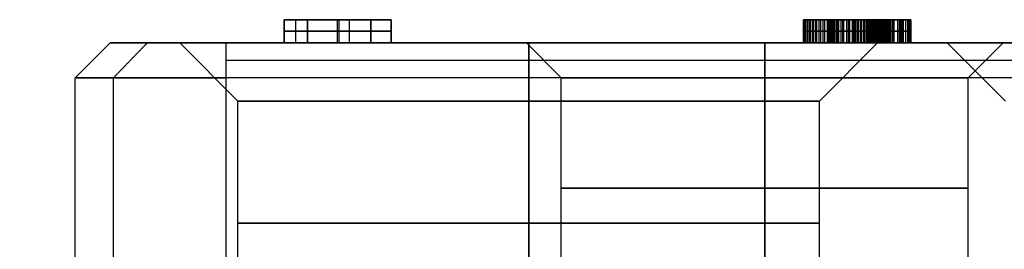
# Model space of a CAD drawing. Header units: millimetres. Extents: x -105 to 152, y -114 to 65.
# Tile 159 of 256: x 107.6 to 116.07, y -77.68 to -75.7. Entities that reach past the tile are written whole.
import ezdxf

# ---------------------------------------------------------------- set-up
doc = ezdxf.new("R2010")
doc.units = ezdxf.units.MM
doc.layers.add('Layer 01', color=7, linetype='Continuous', true_color=0x000000)

msp = doc.modelspace()

# ---------------------------------------------------------------- linework, layer by layer
at = {"layer": 'Layer 01'}
for p, q in [((109.8727, -75.7, 15.1224), (110.6183, -75.7, 15.1224)), ((109.8727, -75.7, 15.1224), (109.8727, -75.9, 15.1224)), ((109.9736, -75.9, 15.8724), (109.9736, -75.7, 15.8724)), ((110.0745, -75.7, 15.5346), (110.0745, -75.9, 15.5346)), ((110.0745, -75.7, 14.7846), (110.0745, -75.9, 14.7846)), ((110.3333, -75.7, 14.3724), (110.3333, -75.7, 14.539)), ((110.3333, -75.7, 15.0303), (110.3333, -75.7, 15.1969)), ((110.3333, -75.9, 14.3724), (110.3333, -75.7, 14.3724)), ((110.3464, -75.9, 15.1969), (110.3464, -75.7, 15.1969)), ((110.3464, -75.9, 15.0303), (110.3464, -75.7, 15.0303)), ((110.4341, -75.9, 14.539), (110.4341, -75.7, 14.539)), ((110.6183, -75.7, 15.1136), (110.6183, -75.9, 15.1136)), ((110.7938, -75.7, 14.4557), (110.7938, -75.9, 14.4557)), ((114.5505, -75.7, 10.0116), (114.3404, -75.7, 10.0116)), ((114.8004, -75.7, 9.2453), (114.8004, -75.7, 9.4126)), ((114.8004, -75.7, 10.6086), (114.8004, -75.7, 10.7788)), ((115.2609, -75.7, 10.0116), (114.8135, -75.7, 10.0116)), ((114.8135, -75.7, 10.0906), (114.8135, -75.9, 10.0906)), ((114.9495, -75.9, 10.1739), (114.9495, -75.7, 10.1739)), ((115.0372, -75.9, 10.0072), (115.0372, -75.7, 10.0072)), ((115.0855, -75.7, 10.2222), (115.0855, -75.9, 10.2222)), ((115.0986, -75.7, 10.7178), (115.0986, -75.9, 10.7178)), ((115.1644, -75.9, 9.7792), (115.1644, -75.7, 9.7792)), ((115.1863, -75.9, 10.7792), (115.1863, -75.7, 10.7792)), ((115.2609, -75.7, 10.3932), (115.2609, -75.9, 10.3932)), ((110.7938, -75.8, 14.3724), (109.8727, -75.8, 14.3724)), ((109.8727, -75.8, 14.3724), (109.8727, -75.8, 15.8724)), ((109.8727, -75.8, 15.8724), (110.0745, -75.8, 15.8724)), ((110.0745, -75.8, 15.8724), (110.0745, -75.8, 15.1969)), ((110.0745, -75.8, 15.1969), (110.6183, -75.8, 15.1969)), ((110.6183, -75.8, 15.0303), (110.0745, -75.8, 15.0303)), ((110.0745, -75.8, 15.0303), (110.0745, -75.8, 14.539)), ((110.0745, -75.8, 14.539), (110.7938, -75.8, 14.539)), ((110.6183, -75.8, 15.1969), (110.6183, -75.8, 15.0303)), ((110.7938, -75.8, 14.539), (110.7938, -75.8, 14.3724)), ((115.2609, -75.8, 10.0072), (114.8135, -75.8, 10.0072)), ((114.8135, -75.8, 10.0072), (114.8135, -75.8, 10.1739)), ((114.8135, -75.8, 10.1739), (115.0855, -75.8, 10.1739)), ((115.0679, -75.8, 9.7792), (115.2609, -75.8, 9.7792)), ((115.0855, -75.8, 10.1739), (115.0855, -75.8, 10.2704)), ((115.0855, -75.8, 10.6564), (115.1118, -75.8, 10.7792)), ((115.1118, -75.8, 10.7792), (115.2609, -75.8, 10.7792)), ((115.2609, -75.8, 10.7792), (115.2609, -75.8, 10.0072)), ((108.376, -75.9, 18.5), (108.076, -76.2, 18.5)), ((109.476, -76.4, 18.5), (108.976, -75.9, 18.5)), ((109.0212, -75.9, 14.93), (109.8727, -75.9, 14.93)), ((110.0745, -75.9, 14.93), (113.5137, -75.9, 14.93)), ((112.256, -76.2, 12.94), (111.956, -75.9, 12.94)), ((114.476, -76.4, 18.5), (114.976, -75.9, 18.5)), ((114.4984, -75.9, 14.93), (118.0837, -75.9, 14.93)), ((116.076, -76.4, 18.5), (115.576, -75.9, 18.5)), ((115.756, -76.2, 12.94), (116.056, -75.9, 12.94)), ((127.7782, -76.05, 21.71), (109.3738, -76.05, 21.71)), ((108.076, -82.7, 18.5), (108.076, -76.2, 18.5)), ((112.256, -78.1, 12.94), (112.256, -76.2, 12.94)), ((115.756, -78.1, 12.94), (115.756, -76.2, 12.94)), ((109.476, -78.5, 18.5), (109.476, -76.4, 18.5)), ((114.476, -78.5, 18.5), (114.476, -76.4, 18.5))]:
    msp.add_line(p, q, dxfattribs=at)
at = {"layer": 'Layer 01', "extrusion": (7.19639e-16, -1, 3.90633e-15)}
msp.add_arc((118.576, 18.5, 75.9), 10.2, 165.6159, 270, dxfattribs=at)
at = {"layer": 'Layer 01', "extrusion": (-3.21426e-18, -1, 4.14261e-18)}
msp.add_arc((109.3738, 20.86, 75.9), 0.7, 90, 165.6159, dxfattribs=at)
at = {"layer": 'Layer 01', "extrusion": (2.0966e-16, -1, 7.10543e-15)}
for centre in [(111.976, 18.5, 75.9), (118.576, 18.5, 75.9)]:
    msp.add_arc(centre, 3, 90, 270, dxfattribs=at)
at = {"layer": 'Layer 01', "extrusion": (2.0966e-16, -1, 0)}
for centre, radius in [((114.006, 12.94, 75.9), 2.05), ((114.006, 12.94, 76.2), 1.75)]:
    msp.add_arc(centre, radius, 90, 270, dxfattribs=at)
at = {"layer": 'Layer 01', "extrusion": (-2.0966e-16, 1, -7.10543e-15)}
msp.add_arc((-111.976, 18.5, -75.9), 3, 90, 270, dxfattribs=at)
at = {"layer": 'Layer 01', "extrusion": (-2.0966e-16, 1, 0)}
for centre, radius in [((-114.006, 12.94, -75.9), 2.05), ((-114.006, 12.94, -76.2), 1.75)]:
    msp.add_arc(centre, radius, 90, 270, dxfattribs=at)
at = {"layer": 'Layer 01', "extrusion": (-1.24124e-15, 1, -5.29949e-15)}
msp.add_arc((-118.576, 18.5, -76.2), 10.5, 270, 14.3841, dxfattribs=at)
at = {"layer": 'Layer 01', "extrusion": (1.23629e-11, 1, -3.17064e-12)}
msp.add_arc((-109.3738, 20.86, -76.2), 1, 14.3841, 90, dxfattribs=at)
at = {"layer": 'Layer 01', "extrusion": (2.0966e-16, -1, 5.68434e-15)}
msp.add_arc((111.976, 18.5, 76.4), 2.5, 90, 270, dxfattribs=at)
at = {"layer": 'Layer 01', "extrusion": (-2.0966e-16, 1, -5.68434e-15)}
msp.add_arc((-111.976, 18.5, -76.4), 2.5, 90, 270, dxfattribs=at)
at = {"layer": 'Layer 01', "extrusion": (0, 1, 0)}
for centre, radius, start, end in [((-114.006, 12.94, -77.15), 1.75, 270, 90), ((-114.006, 12.94, -77.15), 1.75, 90, 270), ((-111.976, 18.5, -77.45), 2.5, 270, 90), ((-111.976, 18.5, -77.45), 2.5, 90, 270)]:
    msp.add_arc(centre, radius, start, end, dxfattribs=at)
at = {"layer": 'Layer 01'}
for points in [[(109.8727, -75.7, 14.3724), (110.3333, -75.7, 14.3724), (110.7938, -75.7, 14.3724)], [(109.8727, -75.7, 15.8724), (109.8727, -75.7, 15.1224), (109.8727, -75.7, 14.3724)], [(110.0745, -75.7, 15.8724), (109.9736, -75.7, 15.8724), (109.8727, -75.7, 15.8724)], [(109.8727, -75.9, 14.3724), (109.8727, -75.8, 14.3724), (109.8727, -75.7, 14.3724)], [(109.8727, -75.9, 15.8724), (109.8727, -75.8, 15.8724), (109.8727, -75.7, 15.8724)], [(110.0745, -75.7, 15.1969), (110.0745, -75.7, 15.5346), (110.0745, -75.7, 15.8724)], [(110.6183, -75.7, 15.1969), (110.3464, -75.7, 15.1969), (110.0745, -75.7, 15.1969)], [(110.0745, -75.7, 15.0303), (110.3464, -75.7, 15.0303), (110.6183, -75.7, 15.0303)], [(110.0745, -75.7, 14.539), (110.0745, -75.7, 14.7846), (110.0745, -75.7, 15.0303)], [(110.7938, -75.7, 14.539), (110.4341, -75.7, 14.539), (110.0745, -75.7, 14.539)], [(110.0745, -75.9, 15.8724), (110.0745, -75.8, 15.8724), (110.0745, -75.7, 15.8724)], [(110.0745, -75.9, 15.1969), (110.0745, -75.8, 15.1969), (110.0745, -75.7, 15.1969)], [(110.0745, -75.9, 15.0303), (110.0745, -75.8, 15.0303), (110.0745, -75.7, 15.0303)], [(110.0745, -75.9, 14.539), (110.0745, -75.8, 14.539), (110.0745, -75.7, 14.539)], [(110.6183, -75.7, 15.0303), (110.6183, -75.7, 15.1136), (110.6183, -75.7, 15.1969)], [(110.6183, -75.9, 15.1969), (110.6183, -75.8, 15.1969), (110.6183, -75.7, 15.1969)], [(110.6183, -75.9, 15.0303), (110.6183, -75.8, 15.0303), (110.6183, -75.7, 15.0303)], [(110.7938, -75.7, 14.3724), (110.7938, -75.7, 14.4557), (110.7938, -75.7, 14.539)], [(110.7938, -75.7, 14.3724), (110.7938, -75.8, 14.3724), (110.7938, -75.9, 14.3724)], [(110.7938, -75.9, 14.539), (110.7938, -75.8, 14.539), (110.7938, -75.7, 14.539)], [(114.3399, -75.9, 10.0599), (114.3399, -75.8, 10.0599), (114.3399, -75.7, 10.0599)], [(114.3418, -75.7, 9.9601), (114.3418, -75.8, 9.9601), (114.3418, -75.9, 9.9601)], [(114.3421, -75.7, 10.1508), (114.3421, -75.8, 10.1508), (114.3421, -75.9, 10.1508)], [(114.348, -75.7, 9.8669), (114.348, -75.8, 9.8669), (114.348, -75.9, 9.8669)], [(114.349, -75.7, 10.2356), (114.349, -75.8, 10.2356), (114.349, -75.9, 10.2356)], [(114.3584, -75.7, 9.7802), (114.3584, -75.8, 9.7802), (114.3584, -75.9, 9.7802)], [(114.3603, -75.7, 10.3139), (114.3603, -75.8, 10.3139), (114.3603, -75.9, 10.3139)], [(114.3727, -75.7, 9.7002), (114.3727, -75.8, 9.7002), (114.3727, -75.9, 9.7002)], [(114.3759, -75.7, 10.3854), (114.3759, -75.8, 10.3854), (114.3759, -75.9, 10.3854)], [(114.3912, -75.7, 9.6268), (114.3912, -75.8, 9.6268), (114.3912, -75.9, 9.6268)], [(114.3964, -75.7, 10.451), (114.3964, -75.8, 10.451), (114.3964, -75.9, 10.451)], [(114.4139, -75.7, 9.5599), (114.4139, -75.8, 9.5599), (114.4139, -75.9, 9.5599)], [(114.4211, -75.7, 10.5098), (114.4211, -75.8, 10.5098), (114.4211, -75.9, 10.5098)], [(114.4406, -75.7, 9.4995), (114.4406, -75.8, 9.4995), (114.4406, -75.9, 9.4995)], [(114.4506, -75.7, 10.5622), (114.4506, -75.8, 10.5622), (114.4506, -75.9, 10.5622)], [(114.4714, -75.7, 9.4458), (114.4714, -75.8, 9.4458), (114.4714, -75.9, 9.4458)], [(114.4844, -75.7, 10.6083), (114.4844, -75.8, 10.6083), (114.4844, -75.9, 10.6083)], [(114.5059, -75.7, 9.3984), (114.5059, -75.8, 9.3984), (114.5059, -75.9, 9.3984)], [(114.5211, -75.7, 10.6482), (114.5211, -75.8, 10.6482), (114.5211, -75.9, 10.6482)], [(114.5432, -75.7, 9.3575), (114.5432, -75.8, 9.3575), (114.5432, -75.9, 9.3575)], [(114.5504, -75.9, 10.0423), (114.5504, -75.8, 10.0423), (114.5504, -75.7, 10.0423)], [(114.5514, -75.7, 9.9598), (114.5514, -75.8, 9.9598), (114.5514, -75.9, 9.9598)], [(114.5517, -75.7, 10.1203), (114.5517, -75.8, 10.1203), (114.5517, -75.9, 10.1203)], [(114.5549, -75.7, 9.8835), (114.5549, -75.8, 9.8835), (114.5549, -75.9, 9.8835)], [(114.5559, -75.7, 10.1921), (114.5559, -75.8, 10.1921), (114.5559, -75.9, 10.1921)], [(114.5595, -75.7, 10.683), (114.5595, -75.8, 10.683), (114.5595, -75.9, 10.683)], [(114.5601, -75.7, 9.8136), (114.5601, -75.8, 9.8136), (114.5601, -75.9, 9.8136)], [(114.5627, -75.7, 10.2574), (114.5627, -75.8, 10.2574), (114.5627, -75.9, 10.2574)], [(114.5679, -75.7, 9.7496), (114.5679, -75.8, 9.7496), (114.5679, -75.9, 9.7496)], [(114.5725, -75.7, 10.3165), (114.5725, -75.8, 10.3165), (114.5725, -75.9, 10.3165)], [(114.5777, -75.7, 9.6918), (114.5777, -75.8, 9.6918), (114.5777, -75.9, 9.6918)], [(114.5838, -75.7, 9.323), (114.5838, -75.8, 9.323), (114.5838, -75.9, 9.323)], [(114.5845, -75.7, 10.3692), (114.5845, -75.8, 10.3692), (114.5845, -75.9, 10.3692)], [(114.59, -75.7, 9.6401), (114.59, -75.8, 9.6401), (114.59, -75.9, 9.6401)], [(114.5988, -75.7, 10.7126), (114.5988, -75.8, 10.7126), (114.5988, -75.9, 10.7126)], [(114.5998, -75.7, 10.4156), (114.5998, -75.8, 10.4156), (114.5998, -75.9, 10.4156)], [(114.604, -75.7, 9.595), (114.604, -75.8, 9.595), (114.604, -75.9, 9.595)], [(114.6176, -75.7, 10.4559), (114.6176, -75.8, 10.4559), (114.6176, -75.9, 10.4559)], [(114.6206, -75.7, 9.5557), (114.6206, -75.8, 9.5557), (114.6206, -75.9, 9.5557)], [(114.6271, -75.7, 9.2944), (114.6271, -75.8, 9.2944), (114.6271, -75.9, 9.2944)], [(114.6381, -75.7, 10.4897), (114.6381, -75.8, 10.4897), (114.6381, -75.9, 10.4897)], [(114.6391, -75.7, 9.5215), (114.6391, -75.8, 9.5215), (114.6391, -75.9, 9.5215)], [(114.6391, -75.7, 10.7363), (114.6391, -75.8, 10.7363), (114.6391, -75.9, 10.7363)], [(114.6602, -75.7, 9.4923), (114.6602, -75.8, 9.4923), (114.6602, -75.9, 9.4923)], [(114.6605, -75.7, 10.5186), (114.6605, -75.8, 10.5186), (114.6605, -75.9, 10.5186)], [(114.6735, -75.7, 9.2724), (114.6735, -75.8, 9.2724), (114.6735, -75.9, 9.2724)], [(114.681, -75.7, 10.7551), (114.681, -75.8, 10.7551), (114.681, -75.9, 10.7551)], [(114.6829, -75.7, 9.4673), (114.6829, -75.8, 9.4673), (114.6829, -75.9, 9.4673)], [(114.6836, -75.7, 10.5433), (114.6836, -75.8, 10.5433), (114.6836, -75.9, 10.5433)], [(114.7076, -75.7, 10.5644), (114.7076, -75.8, 10.5644), (114.7076, -75.9, 10.5644)], [(114.7083, -75.7, 9.4468), (114.7083, -75.8, 9.4468), (114.7083, -75.9, 9.4468)], [(114.7232, -75.7, 9.2568), (114.7232, -75.8, 9.2568), (114.7232, -75.9, 9.2568)], [(114.7239, -75.7, 10.7685), (114.7239, -75.8, 10.7685), (114.7239, -75.9, 10.7685)], [(114.7323, -75.7, 10.5816), (114.7323, -75.8, 10.5816), (114.7323, -75.9, 10.5816)], [(114.7356, -75.7, 9.4312), (114.7356, -75.8, 9.4312), (114.7356, -75.9, 9.4312)], [(114.758, -75.7, 10.5953), (114.758, -75.8, 10.5953), (114.758, -75.9, 10.5953)], [(114.7655, -75.7, 9.4199), (114.7655, -75.8, 9.4199), (114.7655, -75.9, 9.4199)], [(114.7681, -75.7, 10.7766), (114.7681, -75.8, 10.7766), (114.7681, -75.9, 10.7766)], [(114.7755, -75.7, 9.2473), (114.7755, -75.8, 9.2473), (114.7755, -75.9, 9.2473)], [(114.7846, -75.7, 10.6047), (114.7846, -75.8, 10.6047), (114.7846, -75.9, 10.6047)], [(114.797, -75.7, 9.413), (114.797, -75.8, 9.413), (114.797, -75.9, 9.413)], [(114.8119, -75.7, 10.6106), (114.8119, -75.8, 10.6106), (114.8119, -75.9, 10.6106)], [(115.2609, -75.7, 10.0072), (115.0372, -75.7, 10.0072), (114.8135, -75.7, 10.0072)], [(114.8135, -75.7, 10.0072), (114.8135, -75.7, 10.0906), (114.8135, -75.7, 10.1739)], [(114.8135, -75.7, 10.1739), (114.9495, -75.7, 10.1739), (115.0855, -75.7, 10.1739)], [(114.8135, -75.9, 10.0072), (114.8135, -75.8, 10.0072), (114.8135, -75.7, 10.0072)], [(114.8135, -75.9, 10.1739), (114.8135, -75.8, 10.1739), (114.8135, -75.7, 10.1739)], [(114.8135, -75.9, 10.7792), (114.8135, -75.8, 10.7792), (114.8135, -75.7, 10.7792)], [(114.8311, -75.9, 9.4108), (114.8311, -75.8, 9.4108), (114.8311, -75.7, 9.4108)], [(114.8311, -75.9, 9.2441), (114.8311, -75.8, 9.2441), (114.8311, -75.7, 9.2441)], [(114.8399, -75.9, 10.6125), (114.8399, -75.8, 10.6125), (114.8399, -75.7, 10.6125)], [(114.8564, -75.7, 10.7769), (114.8564, -75.8, 10.7769), (114.8564, -75.9, 10.7769)], [(114.8587, -75.7, 9.4121), (114.8587, -75.8, 9.4121), (114.8587, -75.9, 9.4121)], [(114.8675, -75.7, 10.6112), (114.8675, -75.8, 10.6112), (114.8675, -75.9, 10.6112)], [(114.8801, -75.7, 9.2464), (114.8801, -75.8, 9.2464), (114.8801, -75.9, 9.2464)], [(114.8847, -75.7, 9.4166), (114.8847, -75.8, 9.4166), (114.8847, -75.9, 9.4166)], [(114.8938, -75.7, 10.6073), (114.8938, -75.8, 10.6073), (114.8938, -75.9, 10.6073)], [(114.898, -75.7, 10.7704), (114.898, -75.8, 10.7704), (114.898, -75.9, 10.7704)], [(114.9091, -75.7, 9.4238), (114.9091, -75.8, 9.4238), (114.9091, -75.9, 9.4238)], [(114.9185, -75.7, 10.6008), (114.9185, -75.8, 10.6008), (114.9185, -75.9, 10.6008)], [(114.9266, -75.7, 9.2535), (114.9266, -75.8, 9.2535), (114.9266, -75.9, 9.2535)], [(114.9321, -75.7, 9.4338), (114.9321, -75.8, 9.4338), (114.9321, -75.9, 9.4338)], [(114.9376, -75.7, 10.7594), (114.9376, -75.8, 10.7594), (114.9376, -75.9, 10.7594)], [(114.9419, -75.7, 10.5917), (114.9419, -75.8, 10.5917), (114.9419, -75.9, 10.5917)], [(114.9529, -75.7, 9.4468), (114.9529, -75.8, 9.4468), (114.9529, -75.9, 9.4468)], [(114.9636, -75.7, 10.58), (114.9636, -75.8, 10.58), (114.9636, -75.9, 10.58)], [(114.9701, -75.7, 9.2652), (114.9701, -75.8, 9.2652), (114.9701, -75.9, 9.2652)], [(114.9724, -75.7, 9.4627), (114.9724, -75.8, 9.4627), (114.9724, -75.9, 9.4627)], [(114.9757, -75.7, 10.7441), (114.9757, -75.8, 10.7441), (114.9757, -75.9, 10.7441)], [(114.9838, -75.7, 10.5657), (114.9838, -75.8, 10.5657), (114.9838, -75.9, 10.5657)], [(114.9903, -75.7, 9.4813), (114.9903, -75.8, 9.4813), (114.9903, -75.9, 9.4813)], [(115.0023, -75.7, 10.5488), (115.0023, -75.8, 10.5488), (115.0023, -75.9, 10.5488)], [(115.0065, -75.7, 9.503), (115.0065, -75.8, 9.503), (115.0065, -75.9, 9.503)], [(115.0104, -75.7, 10.7256), (115.0104, -75.8, 10.7256), (115.0104, -75.9, 10.7256)], [(115.0111, -75.7, 9.2815), (115.0111, -75.8, 9.2815), (115.0111, -75.9, 9.2815)], [(115.0195, -75.7, 10.5293), (115.0195, -75.8, 10.5293), (115.0195, -75.9, 10.5293)], [(115.0208, -75.7, 9.5274), (115.0208, -75.8, 9.5274), (115.0208, -75.9, 9.5274)], [(115.0335, -75.7, 9.5547), (115.0335, -75.8, 9.5547), (115.0335, -75.9, 9.5547)], [(115.0351, -75.7, 10.5069), (115.0351, -75.8, 10.5069), (115.0351, -75.9, 10.5069)], [(115.0406, -75.7, 10.7045), (115.0406, -75.8, 10.7045), (115.0406, -75.9, 10.7045)], [(115.0439, -75.7, 9.5849), (115.0439, -75.8, 9.5849), (115.0439, -75.9, 9.5849)], [(115.0484, -75.7, 10.4819), (115.0484, -75.8, 10.4819), (115.0484, -75.9, 10.4819)], [(115.0491, -75.7, 9.3022), (115.0491, -75.8, 9.3022), (115.0491, -75.9, 9.3022)], [(115.0527, -75.7, 9.618), (115.0527, -75.8, 9.618), (115.0527, -75.9, 9.618)], [(115.0592, -75.7, 9.6541), (115.0592, -75.8, 9.6541), (115.0592, -75.9, 9.6541)], [(115.0598, -75.7, 10.4536), (115.0598, -75.8, 10.4536), (115.0598, -75.9, 10.4536)], [(115.064, -75.7, 9.6928), (115.064, -75.8, 9.6928), (115.064, -75.9, 9.6928)], [(115.0653, -75.7, 10.6817), (115.0653, -75.8, 10.6817), (115.0653, -75.9, 10.6817)], [(115.067, -75.7, 9.7347), (115.067, -75.8, 9.7347), (115.067, -75.9, 9.7347)], [(115.0679, -75.7, 9.7792), (115.1644, -75.7, 9.7792), (115.2609, -75.7, 9.7792)], [(115.0679, -75.9, 9.7792), (115.0679, -75.8, 9.7792), (115.0679, -75.7, 9.7792)], [(115.0689, -75.7, 10.4228), (115.0689, -75.8, 10.4228), (115.0689, -75.9, 10.4228)], [(115.076, -75.7, 10.389), (115.076, -75.8, 10.389), (115.076, -75.9, 10.389)], [(115.0812, -75.7, 10.3523), (115.0812, -75.8, 10.3523), (115.0812, -75.9, 10.3523)], [(115.0845, -75.7, 10.313), (115.0845, -75.8, 10.313), (115.0845, -75.9, 10.313)], [(115.0845, -75.7, 9.3279), (115.0845, -75.8, 9.3279), (115.0845, -75.9, 9.3279)], [(115.0855, -75.7, 10.1739), (115.0855, -75.7, 10.2222), (115.0855, -75.7, 10.2704)], [(115.0855, -75.9, 10.1739), (115.0855, -75.8, 10.1739), (115.0855, -75.7, 10.1739)], [(115.0855, -75.9, 10.2704), (115.0855, -75.8, 10.2704), (115.0855, -75.7, 10.2704)], [(115.0855, -75.9, 10.6564), (115.0855, -75.8, 10.6564), (115.0855, -75.7, 10.6564)], [(115.0855, -75.7, 10.6564), (115.0986, -75.7, 10.7178), (115.1118, -75.7, 10.7792)], [(115.1118, -75.7, 10.7792), (115.1863, -75.7, 10.7792), (115.2609, -75.7, 10.7792)], [(115.1118, -75.9, 10.7792), (115.1118, -75.8, 10.7792), (115.1118, -75.7, 10.7792)], [(115.117, -75.7, 9.3581), (115.117, -75.8, 9.3581), (115.117, -75.9, 9.3581)], [(115.1469, -75.7, 9.3932), (115.1469, -75.8, 9.3932), (115.1469, -75.9, 9.3932)], [(115.1735, -75.7, 9.4319), (115.1735, -75.8, 9.4319), (115.1735, -75.9, 9.4319)], [(115.1969, -75.7, 9.4731), (115.1969, -75.8, 9.4731), (115.1969, -75.9, 9.4731)], [(115.2164, -75.7, 9.5173), (115.2164, -75.8, 9.5173), (115.2164, -75.9, 9.5173)], [(115.2323, -75.7, 9.5641), (115.2323, -75.8, 9.5641), (115.2323, -75.9, 9.5641)], [(115.245, -75.7, 9.6138), (115.245, -75.8, 9.6138), (115.245, -75.9, 9.6138)], [(115.2538, -75.7, 9.6661), (115.2538, -75.8, 9.6661), (115.2538, -75.9, 9.6661)], [(115.2593, -75.7, 9.7213), (115.2593, -75.8, 9.7213), (115.2593, -75.9, 9.7213)], [(115.2609, -75.7, 10.7792), (115.2609, -75.7, 10.3932), (115.2609, -75.7, 10.0072)], [(115.2609, -75.7, 10.0072), (115.2609, -75.8, 10.0072), (115.2609, -75.9, 10.0072)], [(115.2609, -75.9, 9.7792), (115.2609, -75.8, 9.7792), (115.2609, -75.7, 9.7792)], [(115.2609, -75.9, 10.7792), (115.2609, -75.8, 10.7792), (115.2609, -75.7, 10.7792)], [(108.4052, -76.2, 21.1084), (108.5505, -76.05, 21.0712), (108.6958, -75.9, 21.0339)], [(127.7782, -75.9, 21.56), (118.576, -75.9, 21.56), (109.3738, -75.9, 21.56)], [(109.3738, -76.2, 21.86), (109.3738, -76.05, 21.71), (109.3738, -75.9, 21.56)], [(110.7938, -75.9, 14.3724), (110.3333, -75.9, 14.3724), (109.8727, -75.9, 14.3724)], [(109.8727, -75.9, 14.3724), (109.8727, -75.9, 15.1224), (109.8727, -75.9, 15.8724)], [(109.8727, -75.9, 15.8724), (109.9736, -75.9, 15.8724), (110.0745, -75.9, 15.8724)], [(110.0745, -75.9, 15.8724), (110.0745, -75.9, 15.5346), (110.0745, -75.9, 15.1969)], [(110.0745, -75.9, 15.1969), (110.3464, -75.9, 15.1969), (110.6183, -75.9, 15.1969)], [(110.6183, -75.9, 15.0303), (110.3464, -75.9, 15.0303), (110.0745, -75.9, 15.0303)], [(110.0745, -75.9, 15.0303), (110.0745, -75.9, 14.7846), (110.0745, -75.9, 14.539)], [(110.0745, -75.9, 14.539), (110.4341, -75.9, 14.539), (110.7938, -75.9, 14.539)], [(110.6183, -75.9, 15.1969), (110.6183, -75.9, 15.1136), (110.6183, -75.9, 15.0303)], [(110.7938, -75.9, 14.539), (110.7938, -75.9, 14.4557), (110.7938, -75.9, 14.3724)], [(111.976, -75.9, 15.5), (111.976, -76.15, 15.75), (111.976, -76.4, 16)], [(111.976, -76.4, 21), (111.976, -76.15, 21.25), (111.976, -75.9, 21.5)], [(114.006, -75.9, 10.89), (114.006, -76.05, 11.04), (114.006, -76.2, 11.19)], [(114.006, -76.2, 14.69), (114.006, -76.05, 14.84), (114.006, -75.9, 14.99)], [(115.2609, -75.9, 10.0072), (115.0372, -75.9, 10.0072), (114.8135, -75.9, 10.0072)], [(114.8135, -75.9, 10.0072), (114.8135, -75.9, 10.0906), (114.8135, -75.9, 10.1739)], [(114.8135, -75.9, 10.1739), (114.9495, -75.9, 10.1739), (115.0855, -75.9, 10.1739)], [(115.0679, -75.9, 9.7792), (115.1644, -75.9, 9.7792), (115.2609, -75.9, 9.7792)], [(115.0855, -75.9, 10.1739), (115.0855, -75.9, 10.2222), (115.0855, -75.9, 10.2704)], [(115.0855, -75.9, 10.6564), (115.0986, -75.9, 10.7178), (115.1118, -75.9, 10.7792)], [(115.1118, -75.9, 10.7792), (115.1863, -75.9, 10.7792), (115.2609, -75.9, 10.7792)], [(115.2609, -75.9, 10.7792), (115.2609, -75.9, 10.3932), (115.2609, -75.9, 10.0072)], [(108.4052, -82.7, 21.1084), (108.4052, -79.45, 21.1084), (108.4052, -76.2, 21.1084)], [(127.7782, -76.2, 21.86), (118.576, -76.2, 21.86), (109.3738, -76.2, 21.86)], [(109.3738, -82.7, 21.86), (109.3738, -79.45, 21.86), (109.3738, -76.2, 21.86)], [(114.006, -76.2, 11.19), (114.006, -77.15, 11.19), (114.006, -78.1, 11.19)], [(114.006, -78.1, 14.69), (114.006, -77.15, 14.69), (114.006, -76.2, 14.69)], [(111.976, -76.4, 16), (111.976, -77.45, 16), (111.976, -78.5, 16)], [(111.976, -78.5, 21), (111.976, -77.45, 21), (111.976, -76.4, 21)]]:
    msp.add_open_spline(points, degree=2, dxfattribs=at)
for points, knots in [([(114.8311, -75.7, 9.2441), (114.8125, -75.7, 9.2447), (114.7762, -75.7, 9.2459), (114.7233, -75.7, 9.2557), (114.6733, -75.7, 9.2711), (114.6263, -75.7, 9.2934), (114.5829, -75.7, 9.3226), (114.5418, -75.7, 9.3571), (114.5044, -75.7, 9.3986), (114.47, -75.7, 9.4462), (114.4388, -75.7, 9.5002), (114.4125, -75.7, 9.561), (114.3897, -75.7, 9.6281), (114.3714, -75.7, 9.7018), (114.3573, -75.7, 9.7821), (114.347, -75.7, 9.8688), (114.3408, -75.7, 9.9622), (114.3402, -75.7, 10.0266), (114.3399, -75.7, 10.0599)], [-1, -1, -1, -1, -0.947869, -0.898081, -0.849279, -0.801088, -0.752552, -0.702673, -0.650755, -0.595845, -0.5379, -0.476036, -0.40982, -0.338885, -0.262829, -0.180988, -0.093451, 0, 0, 0, 0]), ([(114.3399, -75.7, 10.0599), (114.3403, -75.7, 10.0902), (114.3411, -75.7, 10.1489), (114.3479, -75.7, 10.2338), (114.3591, -75.7, 10.3121), (114.3745, -75.7, 10.3843), (114.3949, -75.7, 10.4498), (114.4194, -75.7, 10.5093), (114.4492, -75.7, 10.562), (114.483, -75.7, 10.6082), (114.52, -75.7, 10.6482), (114.5584, -75.7, 10.683), (114.5976, -75.7, 10.7129), (114.6385, -75.7, 10.7369), (114.6803, -75.7, 10.7559), (114.7237, -75.7, 10.7692), (114.7682, -75.7, 10.7778), (114.7983, -75.7, 10.7787), (114.8135, -75.7, 10.7792)], [-1, -1, -1, -1, -0.905352, -0.81687, -0.734576, -0.658484, -0.586981, -0.520645, -0.45815, -0.398672, -0.34223, -0.288403, -0.237241, -0.188617, -0.140821, -0.094114, -0.047386, 0, 0, 0, 0]), ([(114.8399, -75.7, 10.6125), (114.8305, -75.7, 10.6121), (114.8118, -75.7, 10.6114), (114.7844, -75.7, 10.6052), (114.7574, -75.7, 10.5959), (114.7317, -75.7, 10.5819), (114.7068, -75.7, 10.5645), (114.6828, -75.7, 10.5433), (114.6595, -75.7, 10.5182), (114.6369, -75.7, 10.4893), (114.6161, -75.7, 10.455), (114.5985, -75.7, 10.4144), (114.5832, -75.7, 10.3678), (114.5716, -75.7, 10.3147), (114.5618, -75.7, 10.2556), (114.5553, -75.7, 10.1901), (114.5509, -75.7, 10.1183), (114.5506, -75.7, 10.0683), (114.5504, -75.7, 10.0423)], [-1, -1, -1, -1, -0.960423, -0.920984, -0.881054, -0.839979, -0.797442, -0.752225, -0.704478, -0.652778, -0.596956, -0.534681, -0.465577, -0.38929, -0.304608, -0.21183, -0.110196, 0, 0, 0, 0]), ([(114.5504, -75.7, 10.0423), (114.5505, -75.7, 10.0148), (114.5507, -75.7, 9.9618), (114.5546, -75.7, 9.8856), (114.5593, -75.7, 9.8154), (114.5673, -75.7, 9.7515), (114.5766, -75.7, 9.6934), (114.5891, -75.7, 9.6419), (114.6027, -75.7, 9.5961), (114.6195, -75.7, 9.5566), (114.6378, -75.7, 9.5218), (114.6593, -75.7, 9.4926), (114.682, -75.7, 9.4669), (114.7075, -75.7, 9.4463), (114.7354, -75.7, 9.4304), (114.7653, -75.7, 9.4191), (114.7975, -75.7, 9.4119), (114.8197, -75.7, 9.4112), (114.8311, -75.7, 9.4108)], [-1, -1, -1, -1, -0.892302, -0.792557, -0.701149, -0.617008, -0.540475, -0.471164, -0.409475, -0.353803, -0.303148, -0.256079, -0.211958, -0.169448, -0.128429, -0.086696, -0.044617, 0, 0, 0, 0]), ([(114.8135, -75.7, 10.7792), (114.8279, -75.7, 10.7787), (114.8562, -75.7, 10.7778), (114.8979, -75.7, 10.7713), (114.9378, -75.7, 10.7601), (114.9755, -75.7, 10.7449), (115.0101, -75.7, 10.7267), (115.0402, -75.7, 10.7057), (115.0659, -75.7, 10.6827), (115.079, -75.7, 10.6651), (115.0855, -75.7, 10.6564)], [-1, -1, -1, -1, -0.86117, -0.725104, -0.592089, -0.459663, -0.332334, -0.213167, -0.104648, 0, 0, 0, 0]), ([(114.8311, -75.7, 9.4108), (114.8403, -75.7, 9.4109), (114.8583, -75.7, 9.4113), (114.8845, -75.7, 9.4161), (114.9092, -75.7, 9.4232), (114.9322, -75.7, 9.4331), (114.9534, -75.7, 9.4465), (114.9729, -75.7, 9.4625), (114.991, -75.7, 9.4812), (115.0072, -75.7, 9.5031), (115.0215, -75.7, 9.5277), (115.0343, -75.7, 9.555), (115.0444, -75.7, 9.5856), (115.0534, -75.7, 9.6187), (115.0595, -75.7, 9.6548), (115.0645, -75.7, 9.6937), (115.0674, -75.7, 9.7355), (115.0677, -75.7, 9.7643), (115.0679, -75.7, 9.7792)], [-1, -1, -1, -1, -0.944024, -0.8906, -0.839185, -0.788223, -0.738577, -0.687619, -0.635515, -0.580521, -0.523322, -0.462401, -0.397704, -0.328297, -0.254104, -0.175205, -0.090142, 0, 0, 0, 0]), ([(115.2609, -75.7, 9.7792), (115.2607, -75.7, 9.7599), (115.2602, -75.7, 9.7221), (115.2543, -75.7, 9.6669), (115.2459, -75.7, 9.6142), (115.2331, -75.7, 9.5645), (115.2172, -75.7, 9.5174), (115.1978, -75.7, 9.473), (115.1741, -75.7, 9.4317), (115.1477, -75.7, 9.393), (115.118, -75.7, 9.3579), (115.0852, -75.7, 9.3274), (115.0497, -75.7, 9.3015), (115.0112, -75.7, 9.2805), (114.9701, -75.7, 9.2643), (114.9261, -75.7, 9.2526), (114.8795, -75.7, 9.2452), (114.8475, -75.7, 9.2445), (114.8311, -75.7, 9.2441)], [-1, -1, -1, -1, -0.925114, -0.853266, -0.784613, -0.718213, -0.654245, -0.591732, -0.530338, -0.469563, -0.409899, -0.352469, -0.295857, -0.239773, -0.182766, -0.124415, -0.06357, 0, 0, 0, 0]), ([(115.0855, -75.7, 10.2704), (115.0853, -75.7, 10.2846), (115.0851, -75.7, 10.3119), (115.0817, -75.7, 10.3515), (115.0766, -75.7, 10.3882), (115.0695, -75.7, 10.4221), (115.0605, -75.7, 10.4533), (115.0492, -75.7, 10.4815), (115.0358, -75.7, 10.5069), (115.0202, -75.7, 10.5293), (115.0028, -75.7, 10.5489), (114.9842, -75.7, 10.5661), (114.9639, -75.7, 10.5805), (114.942, -75.7, 10.5922), (114.9185, -75.7, 10.6013), (114.8935, -75.7, 10.6078), (114.8672, -75.7, 10.6118), (114.8491, -75.7, 10.6123), (114.8399, -75.7, 10.6125)], [-1, -1, -1, -1, -0.910806, -0.828162, -0.750477, -0.678118, -0.610702, -0.54687, -0.48749, -0.430275, -0.375782, -0.323263, -0.271512, -0.219739, -0.167154, -0.11366, -0.057923, 0, 0, 0, 0]), ([(114.3399, -75.8, 10.0599), (114.3402, -75.8, 10.0266), (114.3408, -75.8, 9.9622), (114.347, -75.8, 9.8688), (114.3573, -75.8, 9.7821), (114.3714, -75.8, 9.7018), (114.3897, -75.8, 9.6281), (114.4125, -75.8, 9.561), (114.4388, -75.8, 9.5002), (114.47, -75.8, 9.4462), (114.5044, -75.8, 9.3986), (114.5418, -75.8, 9.3571), (114.5829, -75.8, 9.3226), (114.6263, -75.8, 9.2934), (114.6733, -75.8, 9.2711), (114.7233, -75.8, 9.2557), (114.7762, -75.8, 9.2459), (114.8125, -75.8, 9.2447), (114.8311, -75.8, 9.2441)], [0, 0, 0, 0, 0.093451, 0.180988, 0.262829, 0.338885, 0.40982, 0.476036, 0.5379, 0.595845, 0.650755, 0.702673, 0.752552, 0.801088, 0.849279, 0.898081, 0.947869, 1, 1, 1, 1]), ([(114.8135, -75.8, 10.7792), (114.7983, -75.8, 10.7787), (114.7682, -75.8, 10.7778), (114.7237, -75.8, 10.7692), (114.6803, -75.8, 10.7559), (114.6385, -75.8, 10.7369), (114.5976, -75.8, 10.7129), (114.5584, -75.8, 10.683), (114.52, -75.8, 10.6482), (114.483, -75.8, 10.6082), (114.4492, -75.8, 10.562), (114.4194, -75.8, 10.5093), (114.3949, -75.8, 10.4498), (114.3745, -75.8, 10.3843), (114.3591, -75.8, 10.3121), (114.3479, -75.8, 10.2338), (114.3411, -75.8, 10.1489), (114.3403, -75.8, 10.0902), (114.3399, -75.8, 10.0599)], [0, 0, 0, 0, 0.047386, 0.094114, 0.140821, 0.188617, 0.237241, 0.288403, 0.34223, 0.398672, 0.45815, 0.520645, 0.586981, 0.658484, 0.734576, 0.81687, 0.905352, 1, 1, 1, 1]), ([(114.5504, -75.8, 10.0423), (114.5506, -75.8, 10.0683), (114.5509, -75.8, 10.1183), (114.5553, -75.8, 10.1901), (114.5618, -75.8, 10.2556), (114.5716, -75.8, 10.3147), (114.5832, -75.8, 10.3678), (114.5985, -75.8, 10.4144), (114.6161, -75.8, 10.455), (114.6369, -75.8, 10.4893), (114.6595, -75.8, 10.5182), (114.6828, -75.8, 10.5433), (114.7068, -75.8, 10.5645), (114.7317, -75.8, 10.5819), (114.7574, -75.8, 10.5959), (114.7844, -75.8, 10.6052), (114.8118, -75.8, 10.6114), (114.8305, -75.8, 10.6121), (114.8399, -75.8, 10.6125)], [0, 0, 0, 0, 0.110196, 0.21183, 0.304608, 0.38929, 0.465577, 0.534681, 0.596956, 0.652778, 0.704478, 0.752225, 0.797442, 0.839979, 0.881054, 0.920984, 0.960423, 1, 1, 1, 1]), ([(114.8311, -75.8, 9.4108), (114.8197, -75.8, 9.4112), (114.7975, -75.8, 9.4119), (114.7653, -75.8, 9.4191), (114.7354, -75.8, 9.4304), (114.7075, -75.8, 9.4463), (114.682, -75.8, 9.4669), (114.6593, -75.8, 9.4926), (114.6378, -75.8, 9.5218), (114.6195, -75.8, 9.5566), (114.6027, -75.8, 9.5961), (114.5891, -75.8, 9.6419), (114.5766, -75.8, 9.6934), (114.5673, -75.8, 9.7515), (114.5593, -75.8, 9.8154), (114.5546, -75.8, 9.8856), (114.5507, -75.8, 9.9618), (114.5505, -75.8, 10.0148), (114.5504, -75.8, 10.0423)], [0, 0, 0, 0, 0.044617, 0.086696, 0.128429, 0.169448, 0.211958, 0.256079, 0.303148, 0.353803, 0.409475, 0.471164, 0.540475, 0.617008, 0.701149, 0.792557, 0.892302, 1, 1, 1, 1]), ([(115.0855, -75.8, 10.6564), (115.079, -75.8, 10.6651), (115.0659, -75.8, 10.6827), (115.0402, -75.8, 10.7057), (115.0101, -75.8, 10.7267), (114.9755, -75.8, 10.7449), (114.9378, -75.8, 10.7601), (114.8979, -75.8, 10.7713), (114.8562, -75.8, 10.7778), (114.8279, -75.8, 10.7787), (114.8135, -75.8, 10.7792)], [0, 0, 0, 0, 0.104648, 0.213167, 0.332334, 0.459663, 0.592089, 0.725104, 0.86117, 1, 1, 1, 1]), ([(115.0679, -75.8, 9.7792), (115.0677, -75.8, 9.7643), (115.0674, -75.8, 9.7355), (115.0645, -75.8, 9.6937), (115.0595, -75.8, 9.6548), (115.0534, -75.8, 9.6187), (115.0444, -75.8, 9.5856), (115.0343, -75.8, 9.555), (115.0215, -75.8, 9.5277), (115.0072, -75.8, 9.5031), (114.991, -75.8, 9.4812), (114.9729, -75.8, 9.4625), (114.9534, -75.8, 9.4465), (114.9322, -75.8, 9.4331), (114.9092, -75.8, 9.4232), (114.8845, -75.8, 9.4161), (114.8583, -75.8, 9.4113), (114.8403, -75.8, 9.4109), (114.8311, -75.8, 9.4108)], [0, 0, 0, 0, 0.090142, 0.175205, 0.254104, 0.328297, 0.397704, 0.462401, 0.523322, 0.580521, 0.635515, 0.687619, 0.738577, 0.788223, 0.839185, 0.8906, 0.944024, 1, 1, 1, 1]), ([(114.8311, -75.8, 9.2441), (114.8475, -75.8, 9.2445), (114.8795, -75.8, 9.2452), (114.9261, -75.8, 9.2526), (114.9701, -75.8, 9.2643), (115.0112, -75.8, 9.2805), (115.0497, -75.8, 9.3015), (115.0852, -75.8, 9.3274), (115.118, -75.8, 9.3579), (115.1477, -75.8, 9.393), (115.1741, -75.8, 9.4317), (115.1978, -75.8, 9.473), (115.2172, -75.8, 9.5174), (115.2331, -75.8, 9.5645), (115.2459, -75.8, 9.6142), (115.2543, -75.8, 9.6669), (115.2602, -75.8, 9.7221), (115.2607, -75.8, 9.7599), (115.2609, -75.8, 9.7792)], [0, 0, 0, 0, 0.06357, 0.124415, 0.182766, 0.239773, 0.295857, 0.352469, 0.409899, 0.469563, 0.530338, 0.591732, 0.654245, 0.718213, 0.784613, 0.853266, 0.925114, 1, 1, 1, 1]), ([(114.8399, -75.8, 10.6125), (114.8491, -75.8, 10.6123), (114.8672, -75.8, 10.6118), (114.8935, -75.8, 10.6078), (114.9185, -75.8, 10.6013), (114.942, -75.8, 10.5922), (114.9639, -75.8, 10.5805), (114.9842, -75.8, 10.5661), (115.0028, -75.8, 10.5489), (115.0202, -75.8, 10.5293), (115.0358, -75.8, 10.5069), (115.0492, -75.8, 10.4815), (115.0605, -75.8, 10.4533), (115.0695, -75.8, 10.4221), (115.0766, -75.8, 10.3882), (115.0817, -75.8, 10.3515), (115.0851, -75.8, 10.3119), (115.0853, -75.8, 10.2846), (115.0855, -75.8, 10.2704)], [0, 0, 0, 0, 0.057923, 0.11366, 0.167154, 0.219739, 0.271512, 0.323263, 0.375782, 0.430275, 0.48749, 0.54687, 0.610702, 0.678118, 0.750477, 0.828162, 0.910806, 1, 1, 1, 1]), ([(114.8311, -75.9, 9.2441), (114.8125, -75.9, 9.2447), (114.7762, -75.9, 9.2459), (114.7233, -75.9, 9.2557), (114.6733, -75.9, 9.2711), (114.6263, -75.9, 9.2934), (114.5829, -75.9, 9.3226), (114.5418, -75.9, 9.3571), (114.5044, -75.9, 9.3986), (114.47, -75.9, 9.4462), (114.4388, -75.9, 9.5002), (114.4125, -75.9, 9.561), (114.3897, -75.9, 9.6281), (114.3714, -75.9, 9.7018), (114.3573, -75.9, 9.7821), (114.347, -75.9, 9.8688), (114.3408, -75.9, 9.9622), (114.3402, -75.9, 10.0266), (114.3399, -75.9, 10.0599)], [-1, -1, -1, -1, -0.947869, -0.898081, -0.849279, -0.801088, -0.752552, -0.702673, -0.650755, -0.595845, -0.5379, -0.476036, -0.40982, -0.338885, -0.262829, -0.180988, -0.093451, 0, 0, 0, 0]), ([(114.3399, -75.9, 10.0599), (114.3403, -75.9, 10.0902), (114.3411, -75.9, 10.1489), (114.3479, -75.9, 10.2338), (114.3591, -75.9, 10.3121), (114.3745, -75.9, 10.3843), (114.3949, -75.9, 10.4498), (114.4194, -75.9, 10.5093), (114.4492, -75.9, 10.562), (114.483, -75.9, 10.6082), (114.52, -75.9, 10.6482), (114.5584, -75.9, 10.683), (114.5976, -75.9, 10.7129), (114.6385, -75.9, 10.7369), (114.6803, -75.9, 10.7559), (114.7237, -75.9, 10.7692), (114.7682, -75.9, 10.7778), (114.7983, -75.9, 10.7787), (114.8135, -75.9, 10.7792)], [-1, -1, -1, -1, -0.905352, -0.81687, -0.734576, -0.658484, -0.586981, -0.520645, -0.45815, -0.398672, -0.34223, -0.288403, -0.237241, -0.188617, -0.140821, -0.094114, -0.047386, 0, 0, 0, 0]), ([(114.8399, -75.9, 10.6125), (114.8305, -75.9, 10.6121), (114.8118, -75.9, 10.6114), (114.7844, -75.9, 10.6052), (114.7574, -75.9, 10.5959), (114.7317, -75.9, 10.5819), (114.7068, -75.9, 10.5645), (114.6828, -75.9, 10.5433), (114.6595, -75.9, 10.5182), (114.6369, -75.9, 10.4893), (114.6161, -75.9, 10.455), (114.5985, -75.9, 10.4144), (114.5832, -75.9, 10.3678), (114.5716, -75.9, 10.3147), (114.5618, -75.9, 10.2556), (114.5553, -75.9, 10.1901), (114.5509, -75.9, 10.1183), (114.5506, -75.9, 10.0683), (114.5504, -75.9, 10.0423)], [-1, -1, -1, -1, -0.960423, -0.920984, -0.881054, -0.839979, -0.797442, -0.752225, -0.704478, -0.652778, -0.596956, -0.534681, -0.465577, -0.38929, -0.304608, -0.21183, -0.110196, 0, 0, 0, 0]), ([(114.5504, -75.9, 10.0423), (114.5505, -75.9, 10.0148), (114.5507, -75.9, 9.9618), (114.5546, -75.9, 9.8856), (114.5593, -75.9, 9.8154), (114.5673, -75.9, 9.7515), (114.5766, -75.9, 9.6934), (114.5891, -75.9, 9.6419), (114.6027, -75.9, 9.5961), (114.6195, -75.9, 9.5566), (114.6378, -75.9, 9.5218), (114.6593, -75.9, 9.4926), (114.682, -75.9, 9.4669), (114.7075, -75.9, 9.4463), (114.7354, -75.9, 9.4304), (114.7653, -75.9, 9.4191), (114.7975, -75.9, 9.4119), (114.8197, -75.9, 9.4112), (114.8311, -75.9, 9.4108)], [-1, -1, -1, -1, -0.892302, -0.792557, -0.701149, -0.617008, -0.540475, -0.471164, -0.409475, -0.353803, -0.303148, -0.256079, -0.211958, -0.169448, -0.128429, -0.086696, -0.044617, 0, 0, 0, 0]), ([(114.8135, -75.9, 10.7792), (114.8279, -75.9, 10.7787), (114.8562, -75.9, 10.7778), (114.8979, -75.9, 10.7713), (114.9378, -75.9, 10.7601), (114.9755, -75.9, 10.7449), (115.0101, -75.9, 10.7267), (115.0402, -75.9, 10.7057), (115.0659, -75.9, 10.6827), (115.079, -75.9, 10.6651), (115.0855, -75.9, 10.6564)], [-1, -1, -1, -1, -0.86117, -0.725104, -0.592089, -0.459663, -0.332334, -0.213167, -0.104648, 0, 0, 0, 0]), ([(114.8311, -75.9, 9.4108), (114.8403, -75.9, 9.4109), (114.8583, -75.9, 9.4113), (114.8845, -75.9, 9.4161), (114.9092, -75.9, 9.4232), (114.9322, -75.9, 9.4331), (114.9534, -75.9, 9.4465), (114.9729, -75.9, 9.4625), (114.991, -75.9, 9.4812), (115.0072, -75.9, 9.5031), (115.0215, -75.9, 9.5277), (115.0343, -75.9, 9.555), (115.0444, -75.9, 9.5856), (115.0534, -75.9, 9.6187), (115.0595, -75.9, 9.6548), (115.0645, -75.9, 9.6937), (115.0674, -75.9, 9.7355), (115.0677, -75.9, 9.7643), (115.0679, -75.9, 9.7792)], [-1, -1, -1, -1, -0.944024, -0.8906, -0.839185, -0.788223, -0.738577, -0.687619, -0.635515, -0.580521, -0.523322, -0.462401, -0.397704, -0.328297, -0.254104, -0.175205, -0.090142, 0, 0, 0, 0]), ([(115.2609, -75.9, 9.7792), (115.2607, -75.9, 9.7599), (115.2602, -75.9, 9.7221), (115.2543, -75.9, 9.6669), (115.2459, -75.9, 9.6142), (115.2331, -75.9, 9.5645), (115.2172, -75.9, 9.5174), (115.1978, -75.9, 9.473), (115.1741, -75.9, 9.4317), (115.1477, -75.9, 9.393), (115.118, -75.9, 9.3579), (115.0852, -75.9, 9.3274), (115.0497, -75.9, 9.3015), (115.0112, -75.9, 9.2805), (114.9701, -75.9, 9.2643), (114.9261, -75.9, 9.2526), (114.8795, -75.9, 9.2452), (114.8475, -75.9, 9.2445), (114.8311, -75.9, 9.2441)], [-1, -1, -1, -1, -0.925114, -0.853266, -0.784613, -0.718213, -0.654245, -0.591732, -0.530338, -0.469563, -0.409899, -0.352469, -0.295857, -0.239773, -0.182766, -0.124415, -0.06357, 0, 0, 0, 0]), ([(115.0855, -75.9, 10.2704), (115.0853, -75.9, 10.2846), (115.0851, -75.9, 10.3119), (115.0817, -75.9, 10.3515), (115.0766, -75.9, 10.3882), (115.0695, -75.9, 10.4221), (115.0605, -75.9, 10.4533), (115.0492, -75.9, 10.4815), (115.0358, -75.9, 10.5069), (115.0202, -75.9, 10.5293), (115.0028, -75.9, 10.5489), (114.9842, -75.9, 10.5661), (114.9639, -75.9, 10.5805), (114.942, -75.9, 10.5922), (114.9185, -75.9, 10.6013), (114.8935, -75.9, 10.6078), (114.8672, -75.9, 10.6118), (114.8491, -75.9, 10.6123), (114.8399, -75.9, 10.6125)], [-1, -1, -1, -1, -0.910806, -0.828162, -0.750477, -0.678118, -0.610702, -0.54687, -0.48749, -0.430275, -0.375782, -0.323263, -0.271512, -0.219739, -0.167154, -0.11366, -0.057923, 0, 0, 0, 0])]:
    msp.add_open_spline(points, degree=3, knots=knots, dxfattribs=at)

doc.saveas('drawing.dxf')
